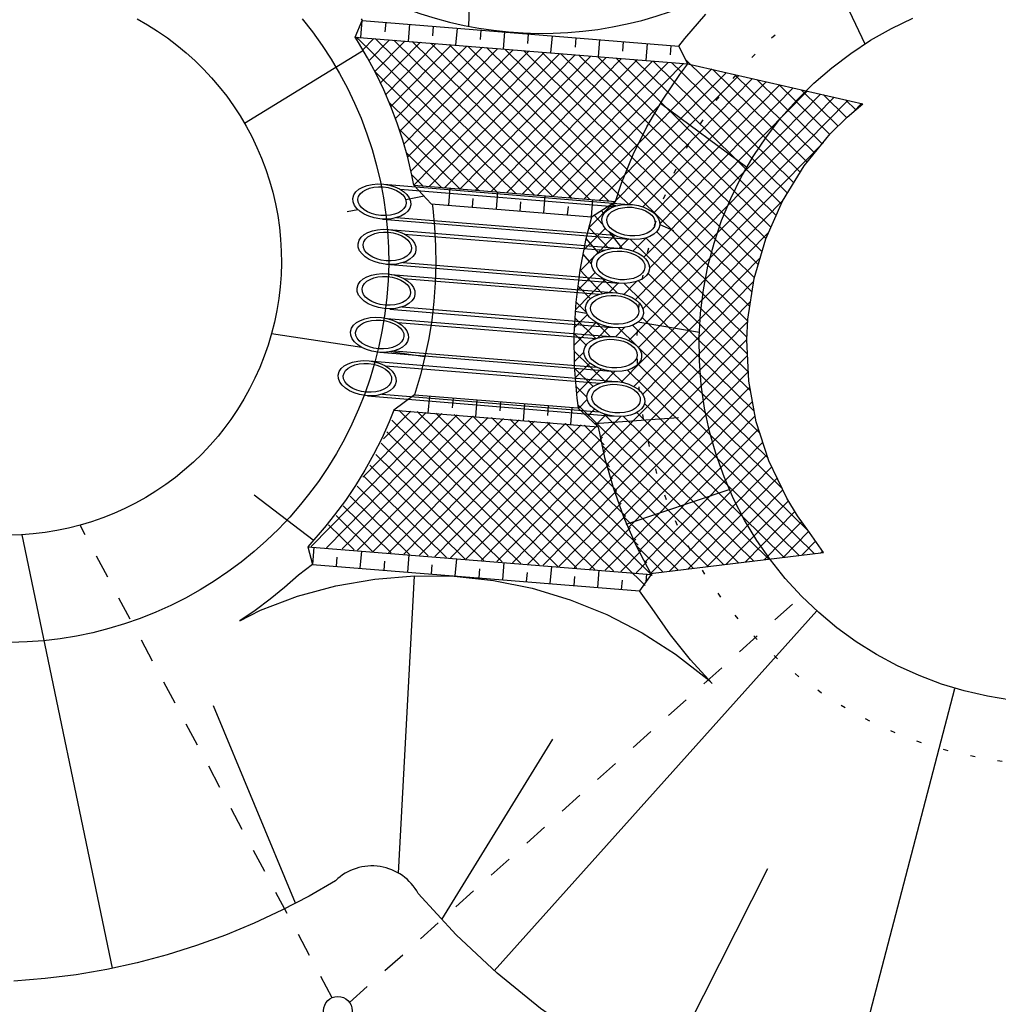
# Model space of a CAD drawing. Extents: x 0 to 1135, y 0 to 594.
# Tile 84 of 153: x 868 to 888, y 227 to 248. Entities that reach past the tile are written whole.
import ezdxf

# ---------------------------------------------------------------- set-up
doc = ezdxf.new("R2010")
doc.units = 0
doc.header["$LTSCALE"] = 2
doc.header["$MEASUREMENT"] = 0
for name, pattern in [('ACAD_ISO03W100', [0.5, 0.25, -0.25]), ('AUSGEZOGEN', [0]), ('PUNKTX2', [0.5, 0, -0.5])]:
    doc.linetypes.add(name, pattern=pattern)
doc.layers.get('0').update_dxf_attribs({"color": 8, "linetype": 'AUSGEZOGEN'})
doc.layers.add('Böschungen', color=15, linetype='CONTINUOUS')
doc.layers.add('Regenrückhaltebecken', color=15, linetype='CONTINUOUS')

# ---------------------------------------------------------------- blocks, each defined once
blk = doc.blocks.new('ELIPPSE')
at = {"color": 0, "linetype": 'ByBlock'}
blk.add_circle((0, 0), 1, dxfattribs=at)

msp = doc.modelspace()

# ---------------------------------------------------------------- linework, layer by layer
at = {"layer": 'Böschungen'}
for p, q in [((877.432, 239.866), (877.403, 239.507)), ((877.432, 239.866), (877.403, 239.507)), ((877.931, 239.825), (877.915, 239.631)), ((877.931, 239.825), (877.915, 239.631)), ((879.563, 239.681), (879.747, 239.868)), ((879.563, 239.681), (879.747, 239.868)), ((875.474, 239.046), (876.045, 239.628)), ((875.474, 239.046), (876.045, 239.628)), ((875.688, 239.646), (879.974, 239.299)), ((875.688, 239.646), (879.974, 239.299)), ((879.13, 236.368), (875.792, 239.648)), ((879.13, 236.368), (875.792, 239.648)), ((878.429, 239.785), (878.4, 239.426)), ((878.429, 239.785), (878.4, 239.426)), ((878.927, 239.745), (878.911, 239.539)), ((878.927, 239.745), (878.911, 239.539)), ((879.426, 239.704), (879.397, 239.345)), ((879.426, 239.704), (879.397, 239.345)), ((879.974, 239.299), (879.548, 239.694)), ((879.974, 239.299), (879.548, 239.694)), ((879.746, 239.51), (879.9, 239.667)), ((879.746, 239.51), (879.9, 239.667)), ((873.955, 236.787), (876.695, 239.575)), ((873.955, 236.787), (876.695, 239.575)), ((874.28, 236.761), (877.019, 239.549)), ((874.28, 236.761), (877.019, 239.549)), ((874.604, 236.735), (877.344, 239.523)), ((874.604, 236.735), (877.344, 239.523)), ((874.929, 236.708), (877.669, 239.496)), ((874.929, 236.708), (877.669, 239.496)), ((875.038, 238.245), (876.37, 239.601)), ((875.038, 238.245), (876.37, 239.601)), ((875.254, 236.682), (877.993, 239.47)), ((875.254, 236.682), (877.993, 239.47)), ((875.578, 236.656), (878.318, 239.444)), ((875.578, 236.656), (878.318, 239.444)), ((878.742, 236.4), (875.649, 239.439)), ((878.742, 236.4), (875.649, 239.439)), ((875.903, 236.629), (878.643, 239.417)), ((875.903, 236.629), (878.643, 239.417)), ((879.519, 236.337), (876.181, 239.617)), ((879.519, 236.337), (876.181, 239.617)), ((879.908, 236.305), (876.57, 239.585)), ((879.908, 236.305), (876.57, 239.585)), ((880.296, 236.274), (876.959, 239.554)), ((880.296, 236.274), (876.959, 239.554)), ((880.963, 235.969), (877.347, 239.522)), ((880.963, 235.969), (877.347, 239.522)), ((881.109, 236.176), (877.736, 239.491)), ((881.109, 236.176), (877.736, 239.491)), ((880.818, 236.812), (878.125, 239.459)), ((880.818, 236.812), (878.125, 239.459)), ((880.552, 237.424), (878.513, 239.428)), ((880.552, 237.424), (878.513, 239.428)), ((879.929, 239.34), (880.139, 239.553)), ((879.929, 239.34), (880.139, 239.553)), ((880.021, 239.076), (880.452, 239.515)), ((880.021, 239.076), (880.452, 239.515)), ((876.228, 236.603), (878.967, 239.391)), ((876.228, 236.603), (878.967, 239.391)), ((876.552, 236.577), (879.292, 239.365)), ((876.552, 236.577), (879.292, 239.365)), ((876.877, 236.551), (879.617, 239.339)), ((876.877, 236.551), (879.617, 239.339)), ((877.202, 236.524), (879.941, 239.312)), ((877.202, 236.524), (879.941, 239.312)), ((880.36, 237.964), (878.902, 239.396)), ((880.36, 237.964), (878.902, 239.396)), ((880.215, 238.457), (879.291, 239.365)), ((880.215, 238.457), (879.291, 239.365)), ((880.102, 238.918), (879.68, 239.333)), ((880.102, 238.918), (879.68, 239.333)), ((878.353, 236.431), (875.541, 239.194)), ((878.353, 236.431), (875.541, 239.194)), ((877.526, 236.498), (880.067, 239.084)), ((877.526, 236.498), (880.067, 239.084)), ((877.964, 236.463), (875.428, 238.955)), ((877.964, 236.463), (875.428, 238.955)), ((877.575, 236.494), (875.31, 238.72)), ((877.575, 236.494), (875.31, 238.72)), ((877.851, 236.472), (880.13, 238.79)), ((877.851, 236.472), (880.13, 238.79)), ((877.187, 236.525), (875.184, 238.493)), ((877.187, 236.525), (875.184, 238.493)), ((878.176, 236.445), (880.201, 238.506)), ((878.176, 236.445), (880.201, 238.506)), ((876.798, 236.557), (875.053, 238.271)), ((876.798, 236.557), (875.053, 238.271)), ((878.5, 236.419), (880.279, 238.229)), ((878.5, 236.419), (880.279, 238.229)), ((876.409, 236.588), (874.918, 238.054)), ((876.409, 236.588), (874.918, 238.054)), ((876.021, 236.62), (874.776, 237.843)), ((876.021, 236.62), (874.776, 237.843)), ((878.825, 236.393), (880.362, 237.957)), ((878.825, 236.393), (880.362, 237.957)), ((875.632, 236.651), (874.629, 237.637)), ((875.632, 236.651), (874.629, 237.637)), ((879.15, 236.367), (880.456, 237.695)), ((879.15, 236.367), (880.456, 237.695)), ((875.243, 236.683), (874.478, 237.435)), ((875.243, 236.683), (874.478, 237.435)), ((879.474, 236.34), (880.549, 237.434)), ((879.474, 236.34), (880.549, 237.434)), ((874.273, 237.23), (873.884, 236.782)), ((874.273, 237.23), (873.884, 236.782)), ((874.855, 236.714), (874.32, 237.239)), ((874.855, 236.714), (874.32, 237.239)), ((879.799, 236.314), (880.656, 237.185)), ((879.799, 236.314), (880.656, 237.185)), ((880.124, 236.288), (880.763, 236.938)), ((880.124, 236.288), (880.763, 236.938)), ((873.884, 236.782), (881.085, 236.199)), ((873.884, 236.782), (881.085, 236.199)), ((874.012, 236.772), (873.983, 236.413)), ((874.012, 236.772), (873.983, 236.413)), ((881.333, 236.254), (880.772, 236.805)), ((881.333, 236.254), (880.772, 236.805)), ((874.497, 236.564), (874.481, 236.372)), ((874.497, 236.564), (874.481, 236.372)), ((875.009, 236.691), (874.98, 236.332)), ((875.009, 236.691), (874.98, 236.332)), ((876.005, 236.61), (875.976, 236.251)), ((876.005, 236.61), (875.976, 236.251)), ((877.002, 236.53), (876.973, 236.171)), ((877.002, 236.53), (876.973, 236.171)), ((880.449, 236.261), (880.877, 236.698)), ((880.449, 236.261), (880.877, 236.698)), ((875.493, 236.483), (875.478, 236.292)), ((875.493, 236.483), (875.478, 236.292)), ((876.49, 236.402), (876.475, 236.211)), ((876.49, 236.402), (876.475, 236.211)), ((877.487, 236.322), (877.471, 236.13)), ((877.487, 236.322), (877.471, 236.13)), ((877.999, 236.449), (877.97, 236.09)), ((877.999, 236.449), (877.97, 236.09)), ((878.996, 236.368), (878.966, 236.009)), ((878.996, 236.368), (878.966, 236.009)), ((880.773, 236.235), (880.998, 236.464)), ((880.773, 236.235), (880.998, 236.464)), ((878.484, 236.241), (878.468, 236.05)), ((878.484, 236.241), (878.468, 236.05)), ((879.48, 236.16), (879.465, 235.969)), ((879.48, 236.16), (879.465, 235.969)), ((879.992, 236.288), (879.963, 235.929)), ((879.992, 236.288), (879.963, 235.929)), ((880.989, 236.207), (880.976, 236.046)), ((880.989, 236.207), (880.976, 236.046)), ((881.098, 236.209), (881.119, 236.23)), ((881.098, 236.209), (881.119, 236.23)), ((880.477, 236.08), (880.462, 235.888)), ((880.477, 236.08), (880.462, 235.888))]:
    msp.add_line(p, q, dxfattribs=at)
for points in [[(875.688, 239.646), (875.59, 239.401), (875.436, 239.056), (875.267, 238.718), (875.083, 238.389), (874.885, 238.066), (874.674, 237.754), (874.449, 237.45), (874.265, 237.221)], [(875.688, 239.646), (875.59, 239.401), (875.436, 239.056), (875.267, 238.718), (875.083, 238.389), (874.885, 238.066), (874.674, 237.754), (874.449, 237.45), (874.265, 237.221)], [(879.974, 239.299), (880.111, 238.653), (880.288, 238.026), (880.507, 237.413), (880.766, 236.816), (881.085, 236.199), (880.842, 235.857)], [(879.974, 239.299), (880.111, 238.653), (880.288, 238.026), (880.507, 237.413), (880.766, 236.816), (881.085, 236.199), (880.842, 235.857)], [(873.884, 236.782), (873.983, 236.413), (880.842, 235.857)], [(873.884, 236.782), (873.983, 236.413), (880.842, 235.857)]]:
    msp.add_lwpolyline(points, dxfattribs=at)
at = {"layer": 'Regenrückhaltebecken', "linetype": 'Continuous'}
for p, q in [((881.836, 255.256), (885.571, 247.331)), ((881.836, 255.256), (885.571, 247.331)), ((877.461, 252.725), (877.254, 247.702)), ((877.461, 252.725), (877.254, 247.702)), ((881.791, 247.447), (882.238, 247.953)), ((881.791, 247.447), (882.238, 247.953)), ((870.305, 247.854), (870.522, 247.731)), ((870.305, 247.854), (870.522, 247.731)), ((870.522, 247.731), (870.734, 247.598)), ((870.522, 247.731), (870.734, 247.598)), ((875, 247.466), (875.029, 247.825)), ((875, 247.466), (875.029, 247.825)), ((875.005, 247.858), (875.028, 247.823)), ((875.005, 247.858), (875.028, 247.823)), ((875.029, 247.825), (881.667, 247.287)), ((875.029, 247.825), (881.667, 247.287)), ((875.511, 247.585), (875.528, 247.784)), ((875.511, 247.585), (875.528, 247.784)), ((875.997, 247.385), (876.026, 247.744)), ((875.997, 247.385), (876.026, 247.744)), ((876.508, 247.504), (876.524, 247.704)), ((876.508, 247.504), (876.524, 247.704)), ((886.127, 247.653), (886.578, 247.869)), ((886.127, 247.653), (886.578, 247.869)), ((870.734, 247.598), (870.94, 247.456)), ((870.734, 247.598), (870.94, 247.456)), ((874.876, 247.476), (881.855, 246.911)), ((874.876, 247.476), (881.855, 246.911)), ((874.908, 247.427), (874.95, 247.47)), ((874.908, 247.427), (874.95, 247.47)), ((878.248, 244.193), (874.91, 247.473)), ((878.248, 244.193), (874.91, 247.473)), ((876.994, 247.304), (877.023, 247.663)), ((876.994, 247.304), (877.023, 247.663)), ((877.505, 247.423), (877.521, 247.623)), ((877.505, 247.423), (877.521, 247.623)), ((877.99, 247.224), (878.019, 247.583)), ((877.99, 247.224), (878.019, 247.583)), ((878.502, 247.343), (878.518, 247.542)), ((878.502, 247.343), (878.518, 247.542)), ((878.987, 247.143), (879.016, 247.502)), ((878.987, 247.143), (879.016, 247.502)), ((885.692, 247.407), (886.127, 247.653)), ((885.692, 247.407), (886.127, 247.653)), ((870.94, 247.456), (871.14, 247.306)), ((870.94, 247.456), (871.14, 247.306)), ((871.14, 247.306), (871.333, 247.147)), ((871.14, 247.306), (871.333, 247.147)), ((875.042, 247.207), (875.274, 247.444)), ((875.042, 247.207), (875.274, 247.444)), ((875.171, 246.982), (875.599, 247.417)), ((875.171, 246.982), (875.599, 247.417)), ((875.295, 246.751), (875.924, 247.391)), ((875.295, 246.751), (875.924, 247.391)), ((878.636, 244.162), (875.298, 247.442)), ((878.636, 244.162), (875.298, 247.442)), ((875.411, 246.513), (876.248, 247.365)), ((875.411, 246.513), (876.248, 247.365)), ((875.523, 246.27), (876.573, 247.338)), ((875.523, 246.27), (876.573, 247.338)), ((875.629, 246.021), (876.898, 247.312)), ((875.629, 246.021), (876.898, 247.312)), ((879.025, 244.13), (875.687, 247.41)), ((879.025, 244.13), (875.687, 247.41)), ((875.726, 245.763), (877.222, 247.286)), ((875.726, 245.763), (877.222, 247.286)), ((879.414, 244.099), (876.076, 247.379)), ((879.414, 244.099), (876.076, 247.379)), ((879.802, 244.067), (876.465, 247.347)), ((879.802, 244.067), (876.465, 247.347)), ((880.191, 244.036), (876.853, 247.316)), ((880.191, 244.036), (876.853, 247.316)), ((880.392, 244.188), (877.242, 247.284)), ((880.392, 244.188), (877.242, 247.284)), ((879.498, 247.262), (879.514, 247.462)), ((879.498, 247.262), (879.514, 247.462)), ((879.984, 247.062), (880.013, 247.421)), ((879.984, 247.062), (880.013, 247.421)), ((880.495, 247.181), (880.511, 247.381)), ((880.495, 247.181), (880.511, 247.381)), ((880.981, 246.982), (881.01, 247.341)), ((880.981, 246.982), (881.01, 247.341)), ((881.492, 247.101), (881.508, 247.3)), ((881.492, 247.101), (881.508, 247.3)), ((881.667, 247.287), (881.791, 247.447)), ((881.667, 247.287), (881.791, 247.447)), ((885.274, 247.133), (885.692, 247.407)), ((885.274, 247.133), (885.692, 247.407)), ((871.333, 247.147), (871.518, 246.98)), ((871.333, 247.147), (871.518, 246.98)), ((875.051, 247.191), (872.56, 245.663)), ((875.051, 247.191), (872.56, 245.663)), ((875.817, 245.499), (877.547, 247.26)), ((875.817, 245.499), (877.547, 247.26)), ((875.902, 245.229), (877.872, 247.233)), ((875.902, 245.229), (877.872, 247.233)), ((875.98, 244.952), (878.196, 247.207)), ((875.98, 244.952), (878.196, 247.207)), ((876.048, 244.664), (878.521, 247.181)), ((876.048, 244.664), (878.521, 247.181)), ((876.107, 244.368), (878.846, 247.154)), ((876.107, 244.368), (878.846, 247.154)), ((876.431, 244.34), (879.17, 247.128)), ((876.431, 244.34), (879.17, 247.128)), ((876.755, 244.314), (879.495, 247.102)), ((876.755, 244.314), (879.495, 247.102)), ((877.08, 244.288), (879.82, 247.076)), ((877.08, 244.288), (879.82, 247.076)), ((880.483, 244.45), (877.631, 247.253)), ((880.483, 244.45), (877.631, 247.253)), ((880.586, 244.699), (878.019, 247.221)), ((880.586, 244.699), (878.019, 247.221)), ((880.689, 244.949), (878.408, 247.19)), ((880.689, 244.949), (878.408, 247.19)), ((880.802, 245.188), (878.797, 247.158)), ((880.802, 245.188), (878.797, 247.158)), ((880.918, 245.424), (879.185, 247.127)), ((880.918, 245.424), (879.185, 247.127)), ((881.038, 245.657), (879.574, 247.095)), ((881.038, 245.657), (879.574, 247.095)), ((881.167, 245.881), (879.963, 247.064)), ((881.167, 245.881), (879.963, 247.064)), ((884.875, 246.832), (885.274, 247.133)), ((884.875, 246.832), (885.274, 247.133)), ((871.518, 246.98), (871.697, 246.804)), ((871.518, 246.98), (871.697, 246.804)), ((877.405, 244.261), (880.145, 247.049)), ((877.405, 244.261), (880.145, 247.049)), ((877.729, 244.235), (880.469, 247.023)), ((877.729, 244.235), (880.469, 247.023)), ((878.054, 244.209), (880.794, 246.997)), ((878.054, 244.209), (880.794, 246.997)), ((878.379, 244.182), (881.119, 246.97)), ((878.379, 244.182), (881.119, 246.97)), ((878.703, 244.156), (881.443, 246.944)), ((878.703, 244.156), (881.443, 246.944)), ((879.028, 244.13), (881.768, 246.918)), ((879.028, 244.13), (881.768, 246.918)), ((881.296, 246.104), (880.352, 247.033)), ((881.296, 246.104), (880.352, 247.033)), ((881.435, 246.318), (880.74, 247.001)), ((881.435, 246.318), (880.74, 247.001)), ((881.577, 246.529), (881.129, 246.97)), ((881.577, 246.529), (881.129, 246.97)), ((881.721, 246.738), (881.518, 246.938)), ((881.721, 246.738), (881.518, 246.938)), ((884.215, 244.638), (881.809, 247.002)), ((884.215, 244.638), (881.809, 247.002)), ((881.855, 246.911), (885.529, 246.076)), ((881.855, 246.911), (885.529, 246.076)), ((871.697, 246.804), (871.867, 246.622)), ((871.697, 246.804), (871.867, 246.622)), ((877.859, 244.224), (875.303, 246.736)), ((877.859, 244.224), (875.303, 246.736)), ((879.677, 244.077), (882.362, 246.809)), ((879.677, 244.077), (882.362, 246.809)), ((880.002, 244.051), (882.658, 246.728)), ((880.002, 244.051), (882.658, 246.728)), ((880.343, 244.041), (882.924, 246.668)), ((880.343, 244.041), (882.924, 246.668)), ((884.08, 244.42), (881.721, 246.738)), ((884.08, 244.42), (881.721, 246.738)), ((884.359, 244.847), (882.38, 246.791)), ((884.359, 244.847), (882.38, 246.791)), ((884.518, 245.042), (882.844, 246.686)), ((884.518, 245.042), (882.844, 246.686)), ((884.497, 246.505), (884.875, 246.832)), ((884.497, 246.505), (884.875, 246.832)), ((880.619, 243.965), (883.211, 246.603)), ((880.619, 243.965), (883.211, 246.603)), ((880.916, 243.911), (883.497, 246.538)), ((880.916, 243.911), (883.497, 246.538)), ((881.143, 243.785), (883.784, 246.472)), ((881.143, 243.785), (883.784, 246.472)), ((883.946, 244.202), (881.577, 246.529)), ((883.946, 244.202), (881.577, 246.529)), ((884.676, 245.236), (883.308, 246.581)), ((884.676, 245.236), (883.308, 246.581)), ((884.835, 245.43), (883.772, 246.475)), ((884.835, 245.43), (883.772, 246.475)), ((884.142, 246.153), (884.497, 246.505)), ((884.142, 246.153), (884.497, 246.505)), ((880.935, 242.86), (884.357, 246.342)), ((880.935, 242.86), (884.357, 246.342)), ((881.054, 242.624), (884.643, 246.277)), ((881.054, 242.624), (884.643, 246.277)), ((881.268, 243.556), (884.07, 246.407)), ((881.268, 243.556), (884.07, 246.407)), ((883.817, 243.977), (881.435, 246.318)), ((883.817, 243.977), (881.435, 246.318)), ((885.012, 245.607), (884.236, 246.37)), ((885.012, 245.607), (884.236, 246.37)), ((885.19, 245.783), (884.7, 246.264)), ((885.19, 245.783), (884.7, 246.264)), ((880.758, 241.967), (884.93, 246.212)), ((880.758, 241.967), (884.93, 246.212)), ((880.916, 241.771), (885.216, 246.147)), ((880.916, 241.771), (885.216, 246.147)), ((881.281, 246.088), (883.095, 244.747)), ((881.281, 246.088), (883.095, 244.747)), ((883.709, 243.733), (881.296, 246.104)), ((883.709, 243.733), (881.296, 246.104)), ((883.811, 245.778), (884.142, 246.153)), ((883.811, 245.778), (884.142, 246.153)), ((885.379, 245.947), (885.164, 246.159)), ((885.379, 245.947), (885.164, 246.159)), ((885.2, 245.794), (885.529, 246.076)), ((885.2, 245.794), (885.529, 246.076)), ((885.324, 245.9), (885.503, 246.082)), ((885.324, 245.9), (885.503, 246.082)), ((883.6, 243.49), (881.167, 245.881)), ((883.6, 243.49), (881.167, 245.881)), ((883.492, 243.246), (881.038, 245.657)), ((883.492, 243.246), (881.038, 245.657)), ((883.505, 245.383), (883.811, 245.778)), ((883.505, 245.383), (883.811, 245.778)), ((884.845, 245.442), (885.2, 245.794)), ((884.845, 245.442), (885.2, 245.794)), ((883.411, 242.974), (880.918, 245.424)), ((883.411, 242.974), (880.918, 245.424)), ((884.297, 244.772), (884.845, 245.442)), ((884.297, 244.772), (884.845, 245.442)), ((880.617, 241.11), (884.7, 245.264)), ((880.617, 241.11), (884.7, 245.264)), ((883.227, 244.967), (883.505, 245.383)), ((883.227, 244.967), (883.505, 245.383)), ((883.332, 242.702), (880.802, 245.188)), ((883.332, 242.702), (880.802, 245.188)), ((883.252, 242.43), (880.689, 244.949)), ((883.252, 242.43), (880.689, 244.949)), ((882.977, 244.534), (883.227, 244.967)), ((882.977, 244.534), (883.227, 244.967)), ((883.203, 242.127), (880.586, 244.699)), ((883.203, 242.127), (880.586, 244.699)), ((883.843, 244.034), (884.297, 244.772)), ((883.843, 244.034), (884.297, 244.772)), ((883.156, 241.823), (880.483, 244.45)), ((883.156, 241.823), (880.483, 244.45)), ((882.756, 244.086), (882.977, 244.534)), ((882.756, 244.086), (882.977, 244.534)), ((880.82, 240.96), (883.845, 244.038)), ((880.82, 240.96), (883.845, 244.038)), ((882.566, 243.624), (882.756, 244.086)), ((882.566, 243.624), (882.756, 244.086)), ((883.49, 243.243), (883.843, 244.034)), ((883.49, 243.243), (883.843, 244.034)), ((881.268, 243.544), (881.559, 243.419)), ((881.268, 243.544), (881.559, 243.419)), ((882.407, 243.15), (882.566, 243.624)), ((882.407, 243.15), (882.566, 243.624)), ((880.459, 240.236), (883.553, 243.385)), ((880.459, 240.236), (883.553, 243.385)), ((883.113, 241.515), (881.202, 243.393)), ((883.113, 241.515), (881.202, 243.393)), ((883.107, 240.819), (880.654, 243.23)), ((883.107, 240.819), (880.654, 243.23)), ((883.096, 241.181), (880.978, 243.262)), ((883.096, 241.181), (880.978, 243.262)), ((882.279, 242.666), (882.407, 243.15)), ((882.279, 242.666), (882.407, 243.15)), ((883.247, 242.412), (883.49, 243.243)), ((883.247, 242.412), (883.49, 243.243)), ((880.722, 240.146), (883.374, 242.845)), ((880.722, 240.146), (883.374, 242.845)), ((883.125, 240.451), (881.022, 242.518)), ((883.125, 240.451), (881.022, 242.518)), ((882.185, 242.175), (882.279, 242.666)), ((882.185, 242.175), (882.279, 242.666)), ((883.25, 239.628), (880.523, 242.308)), ((883.25, 239.628), (880.523, 242.308)), ((883.171, 240.055), (880.823, 242.363)), ((883.171, 240.055), (880.823, 242.363)), ((880.911, 239.982), (883.237, 242.349)), ((880.911, 239.982), (883.237, 242.349)), ((883.115, 241.556), (883.247, 242.412)), ((883.115, 241.556), (883.247, 242.412)), ((882.123, 241.679), (882.185, 242.175)), ((882.123, 241.679), (882.185, 242.175)), ((880.083, 238.783), (883.172, 241.927)), ((880.083, 238.783), (883.172, 241.927)), ((880.154, 238.499), (883.113, 241.51)), ((880.154, 238.499), (883.113, 241.51)), ((880.811, 241.5), (882.099, 241.281)), ((880.811, 241.5), (882.099, 241.281)), ((883.371, 239.158), (880.896, 241.59)), ((883.371, 239.158), (880.896, 241.59)), ((882.094, 241.18), (882.123, 241.679)), ((882.094, 241.18), (882.123, 241.679)), ((883.093, 241.123), (883.115, 241.556)), ((883.093, 241.123), (883.115, 241.556)), ((883.84, 237.996), (880.401, 241.375)), ((883.84, 237.996), (880.401, 241.375)), ((883.539, 238.643), (880.7, 241.432)), ((883.539, 238.643), (880.7, 241.432)), ((880.233, 238.222), (883.093, 241.133)), ((880.233, 238.222), (883.093, 241.133)), ((882.099, 240.68), (882.094, 241.18)), ((882.099, 240.68), (882.094, 241.18)), ((883.134, 240.258), (883.093, 241.123)), ((883.134, 240.258), (883.093, 241.123)), ((880.316, 237.95), (883.109, 240.792)), ((880.316, 237.95), (883.109, 240.792)), ((882.137, 240.182), (882.099, 240.68)), ((882.137, 240.182), (882.099, 240.68)), ((880.409, 237.688), (883.125, 240.452)), ((880.409, 237.688), (883.125, 240.452)), ((884.511, 236.636), (880.59, 240.49)), ((884.511, 236.636), (880.59, 240.49)), ((884.389, 237.106), (880.817, 240.616)), ((884.389, 237.106), (880.817, 240.616)), ((883.29, 239.406), (883.134, 240.258)), ((883.29, 239.406), (883.134, 240.258)), ((880.502, 237.426), (883.158, 240.129)), ((880.502, 237.426), (883.158, 240.129)), ((882.208, 239.687), (882.137, 240.182)), ((882.208, 239.687), (882.137, 240.182)), ((880.609, 237.178), (883.213, 239.828)), ((880.609, 237.178), (883.213, 239.828)), ((882.922, 236.445), (879.553, 239.756)), ((882.922, 236.445), (879.553, 239.756)), ((884.193, 236.597), (880.949, 239.786)), ((884.193, 236.597), (880.949, 239.786)), ((882.312, 239.198), (882.208, 239.687)), ((882.312, 239.198), (882.208, 239.687)), ((879.896, 239.371), (881.66, 239.492)), ((879.896, 239.371), (881.66, 239.492)), ((883.24, 236.483), (880.104, 239.564)), ((883.24, 236.483), (880.104, 239.564)), ((883.558, 236.521), (880.508, 239.518)), ((883.558, 236.521), (880.508, 239.518)), ((880.717, 236.931), (883.268, 239.527)), ((880.717, 236.931), (883.268, 239.527)), ((883.876, 236.559), (880.784, 239.597)), ((883.876, 236.559), (880.784, 239.597)), ((880.831, 236.691), (883.342, 239.246)), ((880.831, 236.691), (883.342, 239.246)), ((883.558, 238.582), (883.29, 239.406)), ((883.558, 238.582), (883.29, 239.406)), ((882.449, 238.717), (882.312, 239.198)), ((882.449, 238.717), (882.312, 239.198)), ((882.604, 236.407), (880.056, 238.911)), ((882.604, 236.407), (880.056, 238.911)), ((880.952, 236.457), (883.43, 238.978)), ((880.952, 236.457), (883.43, 238.978)), ((881.072, 236.223), (883.517, 238.71)), ((881.072, 236.223), (883.517, 238.71)), ((882.617, 238.246), (882.449, 238.717)), ((882.617, 238.246), (882.449, 238.717)), ((882.286, 236.369), (880.168, 238.45)), ((882.286, 236.369), (880.168, 238.45)), ((881.47, 236.271), (883.618, 238.457)), ((881.47, 236.271), (883.618, 238.457)), ((883.933, 237.802), (883.558, 238.582)), ((883.933, 237.802), (883.558, 238.582)), ((881.867, 236.318), (883.734, 238.218)), ((881.867, 236.318), (883.734, 238.218)), ((882.816, 237.788), (882.617, 238.246)), ((882.816, 237.788), (882.617, 238.246)), ((880.563, 237.257), (882.726, 237.985)), ((880.563, 237.257), (882.726, 237.985)), ((882.264, 236.366), (883.849, 237.978)), ((882.264, 236.366), (883.849, 237.978)), ((881.968, 236.33), (880.313, 237.957)), ((881.968, 236.33), (880.313, 237.957)), ((883.045, 237.343), (882.816, 237.788)), ((883.045, 237.343), (882.816, 237.788)), ((884.159, 237.432), (883.933, 237.802)), ((884.159, 237.432), (883.933, 237.802)), ((882.662, 236.414), (883.969, 237.744)), ((882.662, 236.414), (883.969, 237.744)), ((881.651, 236.292), (880.506, 237.417)), ((881.651, 236.292), (880.506, 237.417)), ((883.059, 236.461), (884.103, 237.524)), ((883.059, 236.461), (884.103, 237.524)), ((884.409, 237.078), (884.159, 237.432)), ((884.409, 237.078), (884.159, 237.432)), ((883.303, 236.915), (883.045, 237.343)), ((883.303, 236.915), (883.045, 237.343)), ((883.456, 236.509), (884.245, 237.311)), ((883.456, 236.509), (884.245, 237.311)), ((869.786, 227.938), (867.894, 237.033)), ((869.786, 227.938), (867.894, 237.033)), ((883.854, 236.557), (884.391, 237.103)), ((883.854, 236.557), (884.391, 237.103)), ((884.705, 236.659), (884.409, 237.078)), ((884.705, 236.659), (884.409, 237.078)), ((883.589, 236.505), (883.303, 236.915)), ((883.589, 236.505), (883.303, 236.915)), ((884.251, 236.604), (884.538, 236.896)), ((884.251, 236.604), (884.538, 236.896)), ((881.072, 236.223), (884.705, 236.659)), ((881.072, 236.223), (884.705, 236.659)), ((884.649, 236.652), (884.684, 236.688)), ((884.649, 236.652), (884.684, 236.688)), ((883.902, 236.116), (883.589, 236.505)), ((883.902, 236.116), (883.589, 236.505)), ((875.786, 229.937), (876.122, 236.172)), ((875.786, 229.937), (876.122, 236.172)), ((884.24, 235.747), (883.902, 236.116)), ((884.24, 235.747), (883.902, 236.116)), ((884.602, 235.402), (884.24, 235.747)), ((884.602, 235.402), (884.24, 235.747)), ((877.795, 227.887), (884.564, 235.437)), ((877.795, 227.887), (884.564, 235.437)), ((884.986, 235.082), (884.602, 235.402)), ((884.986, 235.082), (884.602, 235.402)), ((885.39, 234.789), (884.986, 235.082)), ((885.39, 234.789), (884.986, 235.082)), ((885.814, 234.523), (885.39, 234.789)), ((885.814, 234.523), (885.39, 234.789)), ((886.254, 234.286), (885.814, 234.523)), ((886.254, 234.286), (885.814, 234.523)), ((886.708, 234.078), (886.254, 234.286)), ((886.708, 234.078), (886.254, 234.286)), ((887.176, 233.9), (886.708, 234.078)), ((887.176, 233.9), (886.708, 234.078)), ((887.654, 233.756), (887.176, 233.9)), ((887.654, 233.756), (887.176, 233.9)), ((884.954, 224.229), (887.459, 233.81)), ((884.954, 224.229), (887.459, 233.81)), ((888.142, 233.647), (887.654, 233.756)), ((888.142, 233.647), (887.654, 233.756)), ((888.635, 233.562), (888.142, 233.647)), ((888.635, 233.562), (888.142, 233.647)), ((873.627, 229.305), (871.905, 233.448)), ((873.627, 229.305), (871.905, 233.448)), ((876.7, 228.964), (879.028, 232.748)), ((876.7, 228.964), (879.028, 232.748)), ((881.264, 225.543), (883.536, 230.035)), ((881.264, 225.543), (883.536, 230.035)), ((874.466, 229.776), (873.911, 229.454)), ((874.466, 229.776), (873.911, 229.454)), ((873.911, 229.454), (873.342, 229.156)), ((873.911, 229.454), (873.342, 229.156)), ((873.342, 229.156), (872.759, 228.883)), ((873.342, 229.156), (872.759, 228.883)), ((872.759, 228.883), (872.162, 228.635)), ((872.759, 228.883), (872.162, 228.635)), ((872.162, 228.635), (871.554, 228.414)), ((872.162, 228.635), (871.554, 228.414)), ((871.554, 228.414), (870.935, 228.219)), ((871.554, 228.414), (870.935, 228.219)), ((870.306, 228.052), (869.669, 227.914)), ((870.306, 228.052), (869.669, 227.914)), ((870.935, 228.219), (870.306, 228.052)), ((870.935, 228.219), (870.306, 228.052)), ((869.669, 227.914), (869.025, 227.803)), ((869.669, 227.914), (869.025, 227.803)), ((868.375, 227.722), (867.721, 227.67)), ((868.375, 227.722), (867.721, 227.67)), ((869.025, 227.803), (868.375, 227.722)), ((869.025, 227.803), (868.375, 227.722))]:
    msp.add_line(p, q, dxfattribs=at)
at = {"layer": 'Regenrückhaltebecken'}
for p, q in [((871.867, 246.622), (872.03, 246.432)), ((871.867, 246.622), (872.03, 246.432)), ((872.03, 246.432), (872.184, 246.235)), ((872.03, 246.432), (872.184, 246.235)), ((872.184, 246.235), (872.329, 246.031)), ((872.184, 246.235), (872.329, 246.031)), ((872.329, 246.031), (872.466, 245.822)), ((872.329, 246.031), (872.466, 245.822)), ((877.47, 244.256), (875.597, 246.097)), ((877.47, 244.256), (875.597, 246.097)), ((879.353, 244.104), (881.264, 246.049)), ((879.353, 244.104), (881.264, 246.049)), ((872.466, 245.822), (872.593, 245.607)), ((872.466, 245.822), (872.593, 245.607)), ((872.593, 245.607), (872.711, 245.386)), ((872.593, 245.607), (872.711, 245.386)), ((877.081, 244.287), (875.803, 245.544)), ((877.081, 244.287), (875.803, 245.544)), ((872.711, 245.386), (872.819, 245.161)), ((872.711, 245.386), (872.819, 245.161)), ((872.819, 245.161), (872.917, 244.931)), ((872.819, 245.161), (872.917, 244.931)), ((876.693, 244.319), (875.954, 245.045)), ((876.693, 244.319), (875.954, 245.045)), ((872.917, 244.931), (873.005, 244.697)), ((872.917, 244.931), (873.005, 244.697)), ((873.005, 244.697), (873.083, 244.46)), ((873.005, 244.697), (873.083, 244.46)), ((876.304, 244.35), (876.066, 244.584)), ((876.304, 244.35), (876.066, 244.584)), ((873.083, 244.46), (873.15, 244.219)), ((873.083, 244.46), (873.15, 244.219)), ((875.478, 244.387), (880.617, 243.96)), ((875.478, 244.387), (880.617, 243.96)), ((873.15, 244.219), (873.207, 243.975)), ((873.15, 244.219), (873.207, 243.975)), ((875.82, 244.283), (880.308, 243.92)), ((875.82, 244.283), (880.308, 243.92)), ((876.108, 244.366), (880.337, 244.024)), ((876.108, 244.366), (880.337, 244.024)), ((876.845, 243.945), (876.874, 244.304)), ((876.845, 243.945), (876.874, 244.304)), ((877.841, 243.865), (877.87, 244.224)), ((877.841, 243.865), (877.87, 244.224)), ((880.62, 243.965), (880.392, 244.188)), ((880.62, 243.965), (880.392, 244.188)), ((873.207, 243.975), (873.254, 243.73)), ((873.207, 243.975), (873.254, 243.73)), ((876.325, 244.134), (875.944, 244.057)), ((876.325, 244.134), (875.944, 244.057)), ((877.343, 243.905), (877.357, 244.085)), ((877.343, 243.905), (877.357, 244.085)), ((878.34, 243.824), (878.355, 244.015)), ((878.34, 243.824), (878.355, 244.015)), ((878.838, 243.784), (878.867, 244.143)), ((878.838, 243.784), (878.867, 244.143)), ((879.784, 243.472), (880.308, 244.005)), ((879.784, 243.472), (880.308, 244.005)), ((879.835, 243.703), (879.864, 244.062)), ((879.835, 243.703), (879.864, 244.062)), ((880.309, 243.92), (880.256, 243.972)), ((880.309, 243.92), (880.256, 243.972)), ((880.262, 243.976), (880.357, 243.935)), ((880.262, 243.976), (880.357, 243.935)), ((880.327, 244.025), (880.343, 244.041)), ((880.327, 244.025), (880.343, 244.041)), ((874.936, 243.853), (874.711, 243.808)), ((874.936, 243.853), (874.711, 243.808)), ((879.336, 243.744), (879.351, 243.923)), ((879.336, 243.744), (879.351, 243.923)), ((880.098, 243.776), (880.04, 243.834)), ((880.098, 243.776), (880.04, 243.834)), ((873.254, 243.73), (873.289, 243.482)), ((873.254, 243.73), (873.289, 243.482)), ((875.452, 243.657), (880.62, 243.233)), ((875.452, 243.657), (880.62, 243.233)), ((875.748, 243.687), (880.318, 243.317)), ((875.748, 243.687), (880.318, 243.317)), ((879.839, 243.681), (879.814, 243.705)), ((879.839, 243.681), (879.814, 243.705)), ((880.07, 243.548), (879.891, 243.739)), ((880.07, 243.548), (879.891, 243.739)), ((873.289, 243.482), (873.314, 243.234)), ((873.289, 243.482), (873.314, 243.234)), ((875.587, 243.436), (880.391, 243.045)), ((875.587, 243.436), (880.391, 243.045)), ((875.909, 243.343), (880.104, 243.003)), ((875.909, 243.343), (880.104, 243.003)), ((879.679, 243.008), (880.124, 243.461)), ((879.679, 243.008), (880.124, 243.461)), ((880.196, 243.043), (879.785, 243.475)), ((880.196, 243.043), (879.785, 243.475)), ((880.483, 243.045), (880.22, 243.374)), ((880.483, 243.045), (880.22, 243.374)), ((873.314, 243.234), (873.329, 242.984)), ((873.314, 243.234), (873.329, 242.984)), ((879.595, 242.566), (880.328, 243.312)), ((879.595, 242.566), (880.328, 243.312)), ((879.985, 242.947), (879.725, 243.248)), ((879.985, 242.947), (879.725, 243.248)), ((880.415, 243.045), (880.603, 243.235)), ((880.415, 243.045), (880.603, 243.235)), ((880.71, 242.988), (880.98, 243.263)), ((880.71, 242.988), (880.98, 243.263)), ((873.329, 242.984), (873.332, 242.734)), ((873.329, 242.984), (873.332, 242.734)), ((873.332, 242.734), (873.324, 242.484)), ((873.332, 242.734), (873.324, 242.484)), ((875.881, 242.743), (880.094, 242.402)), ((875.881, 242.743), (880.094, 242.402)), ((879.838, 242.719), (879.661, 242.917)), ((879.838, 242.719), (879.661, 242.917)), ((875.539, 242.707), (880.407, 242.313)), ((875.539, 242.707), (880.407, 242.313)), ((879.544, 242.158), (879.915, 242.535)), ((879.544, 242.158), (879.915, 242.535)), ((880.063, 242.095), (879.597, 242.586)), ((880.063, 242.095), (879.597, 242.586)), ((873.324, 242.484), (873.306, 242.235)), ((873.324, 242.484), (873.306, 242.235)), ((875.631, 242.497), (880.358, 242.107)), ((875.631, 242.497), (880.358, 242.107)), ((875.891, 242.411), (880, 242.079)), ((875.891, 242.411), (880, 242.079)), ((879.505, 241.762), (880.122, 242.389)), ((879.505, 241.762), (880.122, 242.389)), ((880.372, 242.106), (880.039, 242.432)), ((880.372, 242.106), (880.039, 242.432)), ((880.2, 242.112), (880.399, 242.314)), ((880.2, 242.112), (880.399, 242.314)), ((880.516, 242.077), (880.782, 242.348)), ((880.516, 242.077), (880.782, 242.348)), ((873.306, 242.235), (873.277, 241.987)), ((873.306, 242.235), (873.277, 241.987)), ((879.814, 241.984), (879.555, 242.251)), ((879.814, 241.984), (879.555, 242.251)), ((873.277, 241.987), (873.237, 241.74)), ((873.277, 241.987), (873.237, 241.74)), ((879.726, 241.704), (879.514, 241.916)), ((879.726, 241.704), (879.514, 241.916)), ((873.237, 241.74), (873.186, 241.495)), ((873.237, 241.74), (873.186, 241.495)), ((875.609, 241.766), (880.279, 241.381)), ((875.609, 241.766), (880.279, 241.381)), ((875.857, 241.812), (879.945, 241.481)), ((875.857, 241.812), (879.945, 241.481)), ((879.49, 241.725), (879.734, 241.684)), ((879.49, 241.725), (879.734, 241.684)), ((873.186, 241.495), (873.125, 241.253)), ((873.186, 241.495), (873.125, 241.253)), ((875.546, 241.572), (880.234, 241.196)), ((875.546, 241.572), (880.234, 241.196)), ((875.771, 241.488), (879.932, 241.151)), ((875.771, 241.488), (879.932, 241.151)), ((879.477, 241.02), (879.935, 241.486)), ((879.477, 241.02), (879.935, 241.486)), ((879.483, 241.383), (879.75, 241.654)), ((879.483, 241.383), (879.75, 241.654)), ((879.926, 241.149), (879.494, 241.58)), ((879.926, 241.149), (879.494, 241.58)), ((880.227, 241.196), (879.927, 241.491)), ((880.227, 241.196), (879.927, 241.491)), ((879.968, 241.163), (880.195, 241.394)), ((879.968, 241.163), (880.195, 241.394)), ((880.343, 241.187), (880.539, 241.387)), ((880.343, 241.187), (880.539, 241.387)), ((873.125, 241.253), (873.053, 241.013)), ((873.125, 241.253), (873.053, 241.013)), ((875.019, 240.964), (873.123, 241.246)), ((875.019, 240.964), (873.123, 241.246)), ((879.722, 241.008), (879.476, 241.257)), ((879.722, 241.008), (879.476, 241.257)), ((873.053, 241.013), (872.971, 240.777)), ((873.053, 241.013), (872.971, 240.777)), ((875.397, 240.861), (880.242, 240.464)), ((875.397, 240.861), (880.242, 240.464)), ((876.343, 240.768), (875.626, 240.874)), ((876.343, 240.768), (875.626, 240.874)), ((875.702, 240.892), (879.938, 240.549)), ((875.702, 240.892), (879.938, 240.549)), ((880.13, 240.24), (879.479, 240.88)), ((880.13, 240.24), (879.479, 240.88)), ((879.481, 240.667), (879.674, 240.863)), ((879.481, 240.667), (879.674, 240.863)), ((872.971, 240.777), (872.879, 240.545)), ((872.971, 240.777), (872.879, 240.545)), ((875.171, 240.681), (880.348, 240.25)), ((875.171, 240.681), (880.348, 240.25)), ((872.879, 240.545), (872.777, 240.317)), ((872.879, 240.545), (872.777, 240.317)), ((875.515, 240.576), (880.011, 240.212)), ((875.515, 240.576), (880.011, 240.212)), ((879.871, 240.144), (879.485, 240.523)), ((879.871, 240.144), (879.485, 240.523)), ((879.5, 240.33), (879.801, 240.636)), ((879.5, 240.33), (879.801, 240.636)), ((879.525, 239.999), (880.029, 240.511)), ((879.525, 239.999), (880.029, 240.511)), ((880.11, 240.237), (880.327, 240.458)), ((880.11, 240.237), (880.327, 240.458)), ((880.499, 240.228), (880.242, 240.464)), ((880.499, 240.228), (880.242, 240.464)), ((872.777, 240.317), (872.665, 240.093)), ((872.777, 240.317), (872.665, 240.093)), ((872.665, 240.093), (872.543, 239.875)), ((872.665, 240.093), (872.543, 239.875)), ((879.74, 239.922), (879.514, 240.145)), ((879.74, 239.922), (879.514, 240.145)), ((872.543, 239.875), (872.412, 239.662)), ((872.543, 239.875), (872.412, 239.662)), ((875.139, 239.951), (880.298, 239.521)), ((875.139, 239.951), (880.298, 239.521)), ((875.439, 239.98), (879.99, 239.611)), ((875.439, 239.98), (879.99, 239.611)), ((876.123, 239.972), (875.688, 239.646)), ((876.123, 239.972), (875.688, 239.646)), ((876.123, 239.972), (879.548, 239.694)), ((876.123, 239.972), (879.548, 239.694)), ((876.436, 239.946), (876.407, 239.588)), ((876.436, 239.946), (876.407, 239.588)), ((876.934, 239.906), (876.917, 239.698)), ((876.934, 239.906), (876.917, 239.698)), ((872.412, 239.662), (872.272, 239.455)), ((872.412, 239.662), (872.272, 239.455)), ((872.272, 239.455), (872.124, 239.254)), ((872.272, 239.455), (872.124, 239.254)), ((872.124, 239.254), (872.004, 239.105)), ((872.124, 239.254), (872.004, 239.105)), ((872.004, 239.105), (871.84, 238.916)), ((872.004, 239.105), (871.84, 238.916)), ((871.84, 238.916), (871.668, 238.734)), ((871.84, 238.916), (871.668, 238.734)), ((871.668, 238.734), (871.489, 238.56)), ((871.668, 238.734), (871.489, 238.56)), ((871.302, 238.394), (871.108, 238.237)), ((871.302, 238.394), (871.108, 238.237)), ((871.489, 238.56), (871.302, 238.394)), ((871.489, 238.56), (871.302, 238.394)), ((871.108, 238.237), (870.907, 238.088)), ((871.108, 238.237), (870.907, 238.088)), ((870.907, 238.088), (870.7, 237.947)), ((870.907, 238.088), (870.7, 237.947)), ((870.487, 237.816), (870.269, 237.694)), ((870.487, 237.816), (870.269, 237.694)), ((870.7, 237.947), (870.487, 237.816)), ((870.7, 237.947), (870.487, 237.816)), ((874.001, 236.917), (872.764, 237.867)), ((874.001, 236.917), (872.764, 237.867)), ((870.046, 237.582), (869.818, 237.48)), ((870.046, 237.582), (869.818, 237.48)), ((870.269, 237.694), (870.046, 237.582)), ((870.269, 237.694), (870.046, 237.582)), ((869.586, 237.387), (869.349, 237.305)), ((869.586, 237.387), (869.349, 237.305)), ((869.818, 237.48), (869.586, 237.387)), ((869.818, 237.48), (869.586, 237.387)), ((868.868, 237.171), (868.623, 237.121)), ((868.868, 237.171), (868.623, 237.121)), ((869.11, 237.233), (868.868, 237.171)), ((869.11, 237.233), (868.868, 237.171)), ((869.349, 237.305), (869.11, 237.233)), ((869.349, 237.305), (869.11, 237.233)), ((867.879, 237.032), (867.629, 237.024)), ((867.879, 237.032), (867.629, 237.024)), ((868.128, 237.051), (867.879, 237.032)), ((868.128, 237.051), (867.879, 237.032)), ((868.376, 237.08), (868.128, 237.051)), ((868.376, 237.08), (868.128, 237.051)), ((868.623, 237.121), (868.376, 237.08)), ((868.623, 237.121), (868.376, 237.08))]:
    msp.add_line(p, q, dxfattribs=at)
at = {"layer": 'Regenrückhaltebecken', "linetype": 'ACAD_ISO03W100'}
for p, q in [((874.394, 227.322), (869.11, 237.233)), ((874.394, 227.322), (869.11, 237.233)), ((874.761, 227.22), (884.24, 235.747)), ((874.761, 227.22), (884.24, 235.747))]:
    msp.add_line(p, q, dxfattribs=at)
at = {"layer": 'Regenrückhaltebecken', "linetype": 'Continuous'}
for points in [[(873.771, 247.857), (873.985, 247.583), (874.187, 247.3), (874.377, 247.009), (874.554, 246.71), (874.718, 246.403), (874.868, 246.089), (875.005, 245.77), (875.127, 245.444), (875.236, 245.114), (875.329, 244.779), (875.409, 244.441), (875.473, 244.099), (875.523, 243.755), (875.558, 243.409), (875.577, 243.062), (875.582, 242.715), (875.571, 242.367), (875.546, 242.021), (875.505, 241.675), (875.449, 241.332), (875.379, 240.992), (875.294, 240.655), (875.194, 240.322), (875.08, 239.993), (874.952, 239.67), (874.81, 239.353), (874.654, 239.042), (874.485, 238.738), (874.303, 238.442), (874.109, 238.154), (873.901, 237.875), (873.735, 237.668)], [(873.771, 247.857), (873.985, 247.583), (874.187, 247.3), (874.377, 247.009), (874.554, 246.71), (874.718, 246.403), (874.868, 246.089), (875.005, 245.77), (875.127, 245.444), (875.236, 245.114), (875.329, 244.779), (875.409, 244.441), (875.473, 244.099), (875.523, 243.755), (875.558, 243.409), (875.577, 243.062), (875.582, 242.715), (875.571, 242.367), (875.546, 242.021), (875.505, 241.675), (875.449, 241.332), (875.379, 240.992), (875.294, 240.655), (875.194, 240.322), (875.08, 239.993), (874.952, 239.67), (874.81, 239.353), (874.654, 239.042), (874.485, 238.738), (874.303, 238.442), (874.109, 238.154), (873.901, 237.875), (873.735, 237.668)], [(876.108, 244.366), (876.067, 244.58), (875.981, 244.947), (875.88, 245.31), (875.762, 245.668), (875.629, 246.021), (875.481, 246.367), (875.318, 246.707), (875.141, 247.039), (874.949, 247.364), (874.876, 247.476), (875.029, 247.825)], [(876.108, 244.366), (876.067, 244.58), (875.981, 244.947), (875.88, 245.31), (875.762, 245.668), (875.629, 246.021), (875.481, 246.367), (875.318, 246.707), (875.141, 247.039), (874.949, 247.364), (874.876, 247.476), (875.029, 247.825)], [(880.337, 244.024), (880.466, 244.407), (880.713, 245.008), (880.999, 245.59), (881.324, 246.153), (881.686, 246.692), (881.855, 246.911), (881.667, 247.287)], [(880.337, 244.024), (880.466, 244.407), (880.713, 245.008), (880.999, 245.59), (881.324, 246.153), (881.686, 246.692), (881.855, 246.911), (881.667, 247.287)], [(873.735, 237.668), (873.507, 237.405), (873.268, 237.153), (873.019, 236.911), (872.759, 236.68), (872.489, 236.461), (872.21, 236.253), (871.922, 236.058), (871.626, 235.876), (871.323, 235.706), (871.012, 235.55), (870.695, 235.408), (870.372, 235.279), (870.044, 235.165), (869.711, 235.065), (869.374, 234.979), (869.034, 234.908), (868.69, 234.852), (868.345, 234.811), (867.999, 234.785), (867.651, 234.774)], [(873.735, 237.668), (873.507, 237.405), (873.268, 237.153), (873.019, 236.911), (872.759, 236.68), (872.489, 236.461), (872.21, 236.253), (871.922, 236.058), (871.626, 235.876), (871.323, 235.706), (871.012, 235.55), (870.695, 235.408), (870.372, 235.279), (870.044, 235.165), (869.711, 235.065), (869.374, 234.979), (869.034, 234.908), (868.69, 234.852), (868.345, 234.811), (867.999, 234.785), (867.651, 234.774)], [(873.983, 236.413), (873.692, 236.185), (873.4, 235.925), (873.097, 235.679), (872.783, 235.446), (872.46, 235.227)], [(873.983, 236.413), (873.692, 236.185), (873.4, 235.925), (873.097, 235.679), (872.783, 235.446), (872.46, 235.227)], [(872.46, 235.227), (872.895, 235.451), (873.673, 235.743), (874.475, 235.962), (875.294, 236.105), (876.122, 236.172), (876.954, 236.162), (877.78, 236.074), (878.595, 235.91), (879.391, 235.671), (880.161, 235.36), (880.9, 234.978), (881.599, 234.529), (882.254, 234.017), (882.37, 233.912)], [(872.46, 235.227), (872.895, 235.451), (873.673, 235.743), (874.475, 235.962), (875.294, 236.105), (876.122, 236.172), (876.954, 236.162), (877.78, 236.074), (878.595, 235.91), (879.391, 235.671), (880.161, 235.36), (880.9, 234.978), (881.599, 234.529), (882.254, 234.017), (882.37, 233.912)], [(882.37, 233.912), (881.914, 234.409), (881.492, 234.935), (881.106, 235.488), (880.842, 235.857)], [(882.37, 233.912), (881.914, 234.409), (881.492, 234.935), (881.106, 235.488), (880.842, 235.857)], [(888.77, 223.723), (888.272, 223.772), (887.774, 223.821), (887.276, 223.871), (886.547, 223.957), (885.82, 224.063), (885.098, 224.198), (883.969, 224.479), (882.863, 224.845), (881.782, 225.293), (880.737, 225.819), (879.729, 226.42), (878.767, 227.092), (877.855, 227.833), (876.999, 228.639), (876.204, 229.505)], [(888.77, 223.723), (888.272, 223.772), (887.774, 223.821), (887.276, 223.871), (886.547, 223.957), (885.82, 224.063), (885.098, 224.198), (883.969, 224.479), (882.863, 224.845), (881.782, 225.293), (880.737, 225.819), (879.729, 226.42), (878.767, 227.092), (877.855, 227.833), (876.999, 228.639), (876.204, 229.505)]]:
    msp.add_lwpolyline(points, dxfattribs=at)
at = {"layer": 'Regenrückhaltebecken', "linetype": 'PUNKTX2'}
msp.add_lwpolyline([(888.454, 232.275), (887.883, 232.373), (887.319, 232.5), (886.757, 232.669), (886.209, 232.878), (885.675, 233.121), (885.159, 233.4), (884.662, 233.712), (884.188, 234.056), (883.737, 234.432), (883.312, 234.837), (882.916, 235.269), (882.549, 235.726), (882.213, 236.207), (881.91, 236.709), (881.641, 237.231), (881.407, 237.769), (881.21, 238.321), (881.05, 238.886), (880.928, 239.459), (880.845, 240.04), (880.8, 240.625), (880.795, 241.211), (880.828, 241.797), (880.901, 242.379), (881.012, 242.955), (881.161, 243.522), (881.348, 244.078), (881.571, 244.621), (881.83, 245.147), (882.123, 245.655), (882.45, 246.142), (882.808, 246.606), (883.197, 247.046), (883.614, 247.459), (884.057, 247.842)], dxfattribs=at)
msp.add_lwpolyline([(888.454, 232.275), (887.883, 232.373), (887.319, 232.5), (886.757, 232.669), (886.209, 232.878), (885.675, 233.121), (885.159, 233.4), (884.662, 233.712), (884.188, 234.056), (883.737, 234.432), (883.312, 234.837), (882.916, 235.269), (882.549, 235.726), (882.213, 236.207), (881.91, 236.709), (881.641, 237.231), (881.407, 237.769), (881.21, 238.321), (881.05, 238.886), (880.928, 239.459), (880.845, 240.04), (880.8, 240.625), (880.795, 241.211), (880.828, 241.797), (880.901, 242.379), (881.012, 242.955), (881.161, 243.522), (881.348, 244.078), (881.571, 244.621), (881.83, 245.147), (882.123, 245.655), (882.45, 246.142), (882.808, 246.606), (883.197, 247.046), (883.614, 247.459), (884.057, 247.842)], dxfattribs=at)
at = {"layer": 'Regenrückhaltebecken'}
for points in [[(876.108, 244.366), (876.473, 243.975), (879.835, 243.703), (880.337, 244.024)], [(876.108, 244.366), (876.473, 243.975), (879.835, 243.703), (880.337, 244.024)], [(876.491, 243.974), (876.506, 243.875), (876.545, 243.487), (876.567, 243.097), (876.572, 242.706), (876.56, 242.316), (876.531, 241.926), (876.485, 241.538), (876.423, 241.153), (876.344, 240.77), (876.248, 240.392), (876.123, 239.972)], [(876.491, 243.974), (876.506, 243.875), (876.545, 243.487), (876.567, 243.097), (876.572, 242.706), (876.56, 242.316), (876.531, 241.926), (876.485, 241.538), (876.423, 241.153), (876.344, 240.77), (876.248, 240.392), (876.123, 239.972)], [(879.562, 239.693), (879.533, 239.896), (879.482, 240.568), (879.475, 241.243), (879.514, 241.916), (879.597, 242.586), (879.725, 243.248), (879.844, 243.703)], [(879.562, 239.693), (879.533, 239.896), (879.482, 240.568), (879.475, 241.243), (879.514, 241.916), (879.597, 242.586), (879.725, 243.248), (879.844, 243.703)]]:
    msp.add_lwpolyline(points, dxfattribs=at)
at = {"layer": 'Regenrückhaltebecken', "linetype": 'Continuous'}
msp.add_circle((874.516, 227.048), 0.3, dxfattribs=at)
msp.add_circle((874.516, 227.048), 0.3, dxfattribs=at)
for centre, radius, start, end in [((878.806, 255.629), 8.077, 231.1363, 303.1794), ((878.806, 255.629), 8.077, 231.1363, 303.1794), ((875.232, 228.983), 1.103, 28.2597, 134.0639), ((875.232, 228.983), 1.103, 28.2597, 134.0639)]:
    msp.add_arc(centre, radius, start, end, dxfattribs=at)

# ---------------------------------------------------------------- block references
at = {"layer": 'Regenrückhaltebecken', "zscale": 0.001}
for p, xscale, yscale, rotation in [((875.439, 244.024), 0.6103157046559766, 0.3651443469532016, 173.8010892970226), ((875.439, 244.024), 0.6103157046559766, 0.3651443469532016, 173.8010892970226), ((875.444, 244.031), 0.5083681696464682, 0.2999924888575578, 175.3685580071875), ((875.444, 244.031), 0.5083681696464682, 0.2999924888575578, 175.3685580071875), ((880.66, 243.596), 0.610315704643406, 0.3651443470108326, 173.8010893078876), ((880.66, 243.596), 0.610315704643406, 0.3651443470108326, 173.8010893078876), ((880.665, 243.604), 0.5083681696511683, 0.2999924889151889, 175.3685580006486), ((880.665, 243.604), 0.5083681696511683, 0.2999924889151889, 175.3685580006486), ((875.548, 243.073), 0.6103157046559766, 0.3651443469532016, 173.8010892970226), ((875.548, 243.073), 0.6103157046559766, 0.3651443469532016, 173.8010892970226), ((875.553, 243.08), 0.5083681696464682, 0.2999924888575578, 175.3685580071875), ((875.553, 243.08), 0.5083681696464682, 0.2999924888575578, 175.3685580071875), ((880.446, 242.676), 0.6103157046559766, 0.3651443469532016, 173.8010892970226), ((880.446, 242.676), 0.6103157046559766, 0.3651443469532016, 173.8010892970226), ((880.452, 242.684), 0.5083681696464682, 0.2999924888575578, 175.3685580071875), ((880.452, 242.684), 0.5083681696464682, 0.2999924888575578, 175.3685580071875), ((875.527, 242.143), 0.610315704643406, 0.3651443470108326, 173.8010893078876), ((875.527, 242.143), 0.610315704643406, 0.3651443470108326, 173.8010893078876), ((875.533, 242.15), 0.5083681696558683, 0.2999924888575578, 175.3685579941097), ((875.533, 242.15), 0.5083681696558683, 0.2999924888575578, 175.3685579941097), ((880.318, 241.744), 0.610315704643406, 0.3651443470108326, 173.8010893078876), ((880.318, 241.744), 0.610315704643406, 0.3651443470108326, 173.8010893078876), ((880.324, 241.752), 0.5083681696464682, 0.2999924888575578, 175.3685580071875), ((880.324, 241.752), 0.5083681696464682, 0.2999924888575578, 175.3685580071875), ((875.391, 241.228), 0.610315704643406, 0.3651443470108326, 173.8010893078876), ((875.391, 241.228), 0.610315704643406, 0.3651443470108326, 173.8010893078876), ((875.396, 241.236), 0.5083681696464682, 0.2999924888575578, 175.3685580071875), ((875.396, 241.236), 0.5083681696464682, 0.2999924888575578, 175.3685580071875), ((880.282, 240.827), 0.610315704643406, 0.3651443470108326, 173.8010893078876), ((880.282, 240.827), 0.610315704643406, 0.3651443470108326, 173.8010893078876), ((880.287, 240.834), 0.5083681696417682, 0.2999924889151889, 175.3685580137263), ((880.287, 240.834), 0.5083681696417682, 0.2999924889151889, 175.3685580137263), ((875.132, 240.318), 0.610315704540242, 0.3651443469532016, 173.8010892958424), ((875.132, 240.318), 0.610315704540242, 0.3651443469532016, 173.8010892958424), ((875.137, 240.325), 0.5083681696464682, 0.2999924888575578, 175.3685580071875), ((875.137, 240.325), 0.5083681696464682, 0.2999924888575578, 175.3685580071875), ((880.348, 239.883), 0.610315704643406, 0.3651443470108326, 173.8010893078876), ((880.348, 239.883), 0.610315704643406, 0.3651443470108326, 173.8010893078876), ((880.353, 239.89), 0.5083681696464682, 0.2999924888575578, 175.3685580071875), ((880.353, 239.89), 0.5083681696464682, 0.2999924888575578, 175.3685580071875)]:
    msp.add_blockref('ELIPPSE', p, dxfattribs=dict(at, xscale=xscale, yscale=yscale, rotation=rotation))

doc.saveas('drawing.dxf')
